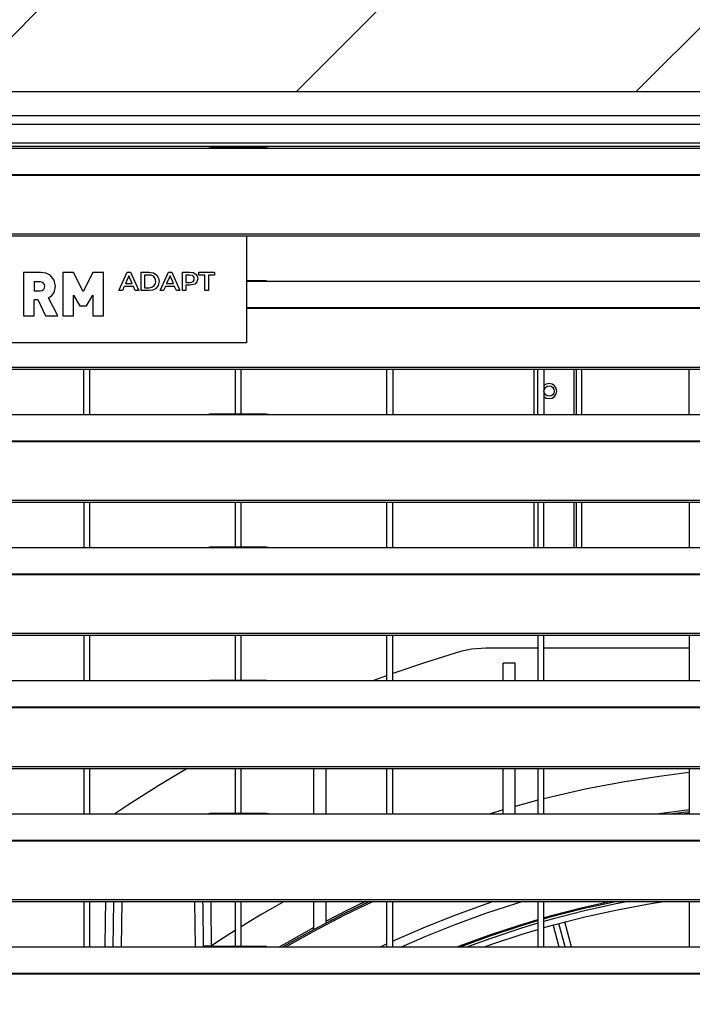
# Model space of a CAD drawing. Header units: millimetres. Extents: x 0 to 39025, y -31299 to 8400.
# Tile 26 of 256: x 6767 to 6990, y -24332 to -24007. Entities that reach past the tile are written whole.
import ezdxf

# ---------------------------------------------------------------- set-up
doc = ezdxf.new("R2010")
doc.units = ezdxf.units.MM
doc.layers.add('ODMIKI funkcionalni', color=253, linetype='Continuous')

# ---------------------------------------------------------------- blocks, each defined once
blk = doc.blocks.new('*U55')
at = {"lineweight": 25}
for points in [[(1148.95, 1255.58), (1148.95, 1255.58), (1.04, 1255.58), (1.04, 1255.58)], [(1148.95, 1255.58), (1148.95, 1255.58), (1.04, 1255.58), (1.04, 1255.58)], [(1.04, 1247.8), (1.04, 1247.8), (1148.95, 1247.8), (1148.95, 1247.8)], [(1145.5, 1244.89), (1145.5, 1244.89), (4.49, 1244.89), (4.49, 1244.89)], [(4.49, 1238.75), (4.49, 1238.75), (1145.5, 1238.75), (1145.5, 1238.75)], [(4.49, 1237.69), (4.49, 1237.69), (1145.5, 1237.69), (1145.5, 1237.69)], [(41.99, 1237.05), (41.99, 1237.05), (224.99, 1237.05), (224.99, 1237.05)], [(224.99, 1237.05), (224.99, 1237.05), (247, 1237.05), (247, 1237.05)], [(245.31, 1237.13), (245.31, 1237.13), (226.65, 1237.13), (226.65, 1237.13)], [(247, 1237.05), (247, 1237.05), (818, 1237.05), (818, 1237.05)], [(16.21, 1228.34), (16.21, 1228.34), (1133.33, 1228.34), (1133.33, 1228.34)], [(16.21, 1228.12), (16.21, 1228.12), (1133.33, 1228.12), (1133.33, 1228.12)], [(7.21, 1208.69), (7.21, 1208.69), (1142.79, 1208.69), (1142.79, 1208.69)], [(7.21, 1208.03), (7.21, 1208.03), (1142.79, 1208.03), (1142.79, 1208.03)], [(238.76, 1208.03), (238.76, 1208.03), (238.76, 1172.67), (238.76, 1172.67)], [(170.74, 1195.98), (170.74, 1195.98), (165.06, 1195.98), (165.06, 1195.98)], [(165.06, 1195.98), (165.06, 1195.98), (165.06, 1181.62), (165.06, 1181.62)], [(181.52, 1195.98), (181.52, 1195.98), (178.07, 1195.98), (178.07, 1195.98)], [(178.07, 1195.98), (178.07, 1195.98), (178.07, 1181.62), (178.07, 1181.62)], [(184.75, 1189.65), (184.75, 1189.65), (181.52, 1195.98), (181.52, 1195.98)], [(187.98, 1195.98), (187.98, 1195.98), (184.75, 1189.65), (184.75, 1189.65)], [(191.42, 1195.98), (191.42, 1195.98), (187.98, 1195.98), (187.98, 1195.98)], [(191.42, 1181.62), (191.42, 1181.62), (191.42, 1195.98), (191.42, 1195.98)], [(196.58, 1190.01), (196.58, 1190.01), (199.31, 1196.03), (199.31, 1196.03)], [(199.85, 1194.89), (199.85, 1194.89), (198.72, 1192.29), (198.72, 1192.29)], [(199.31, 1196.03), (199.31, 1196.03), (200.41, 1196.03), (200.41, 1196.03)], [(200.99, 1192.29), (200.99, 1192.29), (199.85, 1194.89), (199.85, 1194.89)], [(200.41, 1196.03), (200.41, 1196.03), (203.14, 1190.01), (203.14, 1190.01)], [(203.92, 1196.03), (203.92, 1196.03), (206.56, 1196.03), (206.56, 1196.03)], [(203.92, 1190.01), (203.92, 1190.01), (203.92, 1196.03), (203.92, 1196.03)], [(205.04, 1195.12), (205.04, 1195.12), (205.04, 1190.92), (205.04, 1190.92)], [(206.51, 1195.12), (206.51, 1195.12), (205.04, 1195.12), (205.04, 1195.12)], [(210.19, 1190.01), (210.19, 1190.01), (212.9, 1196.03), (212.9, 1196.03)], [(213.44, 1194.89), (213.44, 1194.89), (212.32, 1192.29), (212.32, 1192.29)], [(212.9, 1196.03), (212.9, 1196.03), (214.01, 1196.03), (214.01, 1196.03)], [(214.59, 1192.29), (214.59, 1192.29), (213.44, 1194.89), (213.44, 1194.89)], [(214.01, 1196.03), (214.01, 1196.03), (216.74, 1190.01), (216.74, 1190.01)], [(217.52, 1190.01), (217.52, 1190.01), (217.52, 1196.03), (217.52, 1196.03)], [(217.52, 1196.03), (217.52, 1196.03), (220.01, 1196.03), (220.01, 1196.03)], [(218.64, 1195.12), (218.64, 1195.12), (218.64, 1192.69), (218.64, 1192.69)], [(219.96, 1195.12), (219.96, 1195.12), (218.64, 1195.12), (218.64, 1195.12)], [(222.98, 1196.03), (222.98, 1196.03), (228.11, 1196.03), (228.11, 1196.03)], [(222.98, 1195.12), (222.98, 1195.12), (222.98, 1196.03), (222.98, 1196.03)], [(224.99, 1195.12), (224.99, 1195.12), (222.98, 1195.12), (222.98, 1195.12)], [(224.99, 1190.01), (224.99, 1190.01), (224.99, 1195.12), (224.99, 1195.12)], [(226.11, 1195.12), (226.11, 1195.12), (226.11, 1190.01), (226.11, 1190.01)], [(228.11, 1195.12), (228.11, 1195.12), (226.11, 1195.12), (226.11, 1195.12)], [(228.11, 1196.03), (228.11, 1196.03), (228.11, 1195.12), (228.11, 1195.12)], [(168.57, 1192.84), (168.57, 1192.84), (168.57, 1189.93), (168.57, 1189.93)], [(170.58, 1192.84), (170.58, 1192.84), (168.57, 1192.84), (168.57, 1192.84)], [(172.12, 1191.38), (172.12, 1191.38), (172.12, 1191.37), (172.12, 1191.37)], [(198.34, 1191.37), (198.34, 1191.37), (197.74, 1190.01), (197.74, 1190.01)], [(201.36, 1191.37), (201.36, 1191.37), (198.34, 1191.37), (198.34, 1191.37)], [(198.72, 1192.29), (198.72, 1192.29), (200.99, 1192.29), (200.99, 1192.29)], [(201.97, 1190.01), (201.97, 1190.01), (201.36, 1191.37), (201.36, 1191.37)], [(205.04, 1190.92), (205.04, 1190.92), (206.51, 1190.92), (206.51, 1190.92)], [(211.93, 1191.37), (211.93, 1191.37), (211.34, 1190.01), (211.34, 1190.01)], [(214.96, 1191.37), (214.96, 1191.37), (211.93, 1191.37), (211.93, 1191.37)], [(212.32, 1192.29), (212.32, 1192.29), (214.59, 1192.29), (214.59, 1192.29)], [(215.57, 1190.01), (215.57, 1190.01), (214.96, 1191.37), (214.96, 1191.37)], [(218.64, 1192.69), (218.64, 1192.69), (219.96, 1192.69), (219.96, 1192.69)], [(218.64, 1191.77), (218.64, 1191.77), (218.64, 1190.01), (218.64, 1190.01)], [(220.01, 1191.77), (220.01, 1191.77), (218.64, 1191.77), (218.64, 1191.77)], [(245.31, 1193.15), (245.31, 1193.15), (238.76, 1193.15), (238.76, 1193.15)], [(238.76, 1193.08), (238.76, 1193.08), (247, 1193.08), (247, 1193.08)], [(247, 1193.08), (247, 1193.08), (818, 1193.08), (818, 1193.08)], [(168.57, 1189.93), (168.57, 1189.93), (170.58, 1189.93), (170.58, 1189.93)], [(176.4, 1181.62), (176.4, 1181.62), (173.31, 1187.62), (173.31, 1187.62)], [(181.57, 1181.62), (181.57, 1181.62), (181.57, 1188.5), (181.57, 1188.5)], [(181.57, 1188.5), (181.57, 1188.5), (183.61, 1184.95), (183.61, 1184.95)], [(185.88, 1184.95), (185.88, 1184.95), (187.92, 1188.5), (187.92, 1188.5)], [(187.92, 1188.5), (187.92, 1188.5), (187.92, 1181.62), (187.92, 1181.62)], [(197.74, 1190.01), (197.74, 1190.01), (196.58, 1190.01), (196.58, 1190.01)], [(203.14, 1190.01), (203.14, 1190.01), (201.97, 1190.01), (201.97, 1190.01)], [(206.56, 1190.01), (206.56, 1190.01), (203.92, 1190.01), (203.92, 1190.01)], [(211.34, 1190.01), (211.34, 1190.01), (210.19, 1190.01), (210.19, 1190.01)], [(216.74, 1190.01), (216.74, 1190.01), (215.57, 1190.01), (215.57, 1190.01)], [(218.64, 1190.01), (218.64, 1190.01), (217.52, 1190.01), (217.52, 1190.01)], [(226.11, 1190.01), (226.11, 1190.01), (224.99, 1190.01), (224.99, 1190.01)], [(168.57, 1181.62), (168.57, 1181.62), (168.57, 1186.98), (168.57, 1186.98)], [(168.57, 1186.98), (168.57, 1186.98), (169.77, 1186.98), (169.77, 1186.98)], [(169.77, 1186.98), (169.77, 1186.98), (172.32, 1181.62), (172.32, 1181.62)], [(183.61, 1184.95), (183.61, 1184.95), (185.88, 1184.95), (185.88, 1184.95)], [(238.76, 1184.37), (238.76, 1184.37), (1133.33, 1184.37), (1133.33, 1184.37)], [(238.76, 1184.15), (238.76, 1184.15), (1133.33, 1184.15), (1133.33, 1184.15)], [(165.06, 1181.62), (165.06, 1181.62), (168.57, 1181.62), (168.57, 1181.62)], [(172.32, 1181.62), (172.32, 1181.62), (176.4, 1181.62), (176.4, 1181.62)], [(178.07, 1181.62), (178.07, 1181.62), (181.57, 1181.62), (181.57, 1181.62)], [(187.92, 1181.62), (187.92, 1181.62), (191.42, 1181.62), (191.42, 1181.62)], [(238.76, 1172.67), (238.76, 1172.67), (64.16, 1172.67), (64.16, 1172.67)], [(7.21, 1164.72), (7.21, 1164.72), (1142.79, 1164.72), (1142.79, 1164.72)], [(7.21, 1164.06), (7.21, 1164.06), (1142.79, 1164.06), (1142.79, 1164.06)], [(185, 1149.1), (185, 1149.1), (185, 1164.06), (185, 1164.06)], [(187, 1149.1), (187, 1149.1), (187, 1164.06), (187, 1164.06)], [(235, 1164.06), (235, 1164.06), (235, 1149.18), (235, 1149.18)], [(237, 1149.18), (237, 1149.18), (237, 1164.06), (237, 1164.06)], [(285, 1164.06), (285, 1164.06), (285, 1149.1), (285, 1149.1)], [(287, 1164.06), (287, 1164.06), (287, 1149.1), (287, 1149.1)], [(333.7, 1149.1), (333.7, 1149.1), (333.7, 1164.06), (333.7, 1164.06)], [(335, 1149.1), (335, 1149.1), (335, 1164.06), (335, 1164.06)], [(336.99, 1164.06), (336.99, 1164.06), (336.99, 1149.1), (336.99, 1149.1)], [(346.9, 1164.06), (346.9, 1164.06), (346.9, 1149.1), (346.9, 1149.1)], [(347.7, 1149.1), (347.7, 1149.1), (347.7, 1164.06), (347.7, 1164.06)], [(349.5, 1149.1), (349.5, 1149.1), (349.5, 1164.06), (349.5, 1164.06)], [(385, 1149.1), (385, 1149.1), (385, 1164.06), (385, 1164.06)], [(41.99, 1149.1), (41.99, 1149.1), (224.99, 1149.1), (224.99, 1149.1)], [(224.99, 1149.1), (224.99, 1149.1), (247, 1149.1), (247, 1149.1)], [(245.31, 1149.18), (245.31, 1149.18), (226.65, 1149.18), (226.65, 1149.18)], [(247, 1149.1), (247, 1149.1), (818, 1149.1), (818, 1149.1)], [(16.21, 1140.39), (16.21, 1140.39), (1133.33, 1140.39), (1133.33, 1140.39)], [(16.21, 1140.17), (16.21, 1140.17), (1133.33, 1140.17), (1133.33, 1140.17)], [(7.21, 1120.74), (7.21, 1120.74), (1142.79, 1120.74), (1142.79, 1120.74)], [(7.21, 1120.09), (7.21, 1120.09), (1142.79, 1120.09), (1142.79, 1120.09)], [(185, 1120.09), (185, 1120.09), (185, 1105.13), (185, 1105.13)], [(187, 1105.13), (187, 1105.13), (187, 1120.09), (187, 1120.09)], [(235, 1120.09), (235, 1120.09), (235, 1105.2), (235, 1105.2)], [(237, 1105.2), (237, 1105.2), (237, 1120.09), (237, 1120.09)], [(285, 1120.09), (285, 1120.09), (285, 1105.13), (285, 1105.13)], [(287, 1105.13), (287, 1105.13), (287, 1120.09), (287, 1120.09)], [(333.7, 1105.13), (333.7, 1105.13), (333.7, 1120.09), (333.7, 1120.09)], [(335, 1120.09), (335, 1120.09), (335, 1105.13), (335, 1105.13)], [(336.99, 1105.13), (336.99, 1105.13), (336.99, 1120.09), (336.99, 1120.09)], [(346.9, 1120.09), (346.9, 1120.09), (346.9, 1105.13), (346.9, 1105.13)], [(347.7, 1105.13), (347.7, 1105.13), (347.7, 1120.09), (347.7, 1120.09)], [(349.5, 1105.13), (349.5, 1105.13), (349.5, 1120.09), (349.5, 1120.09)], [(385, 1120.09), (385, 1120.09), (385, 1105.13), (385, 1105.13)], [(41.99, 1105.13), (41.99, 1105.13), (224.99, 1105.13), (224.99, 1105.13)], [(224.99, 1105.13), (224.99, 1105.13), (247, 1105.13), (247, 1105.13)], [(245.31, 1105.2), (245.31, 1105.2), (226.65, 1105.2), (226.65, 1105.2)], [(247, 1105.13), (247, 1105.13), (818, 1105.13), (818, 1105.13)], [(16.21, 1096.42), (16.21, 1096.42), (1133.33, 1096.42), (1133.33, 1096.42)], [(16.21, 1096.2), (16.21, 1096.2), (1133.33, 1096.2), (1133.33, 1096.2)], [(7.21, 1076.77), (7.21, 1076.77), (1142.79, 1076.77), (1142.79, 1076.77)], [(7.21, 1076.11), (7.21, 1076.11), (1142.79, 1076.11), (1142.79, 1076.11)], [(185, 1076.11), (185, 1076.11), (185, 1061.15), (185, 1061.15)], [(187, 1061.15), (187, 1061.15), (187, 1076.11), (187, 1076.11)], [(235, 1076.11), (235, 1076.11), (235, 1061.24), (235, 1061.24)], [(237, 1061.24), (237, 1061.24), (237, 1076.11), (237, 1076.11)], [(285, 1076.11), (285, 1076.11), (285, 1061.15), (285, 1061.15)], [(287, 1061.15), (287, 1061.15), (287, 1076.11), (287, 1076.11)], [(335, 1076.11), (335, 1076.11), (335, 1061.15), (335, 1061.15)], [(336.99, 1061.15), (336.99, 1061.15), (336.99, 1076.11), (336.99, 1076.11)], [(385, 1076.11), (385, 1076.11), (385, 1061.15), (385, 1061.15)], [(335, 1071.91), (335, 1071.91), (317.79, 1071.91), (317.79, 1071.91)], [(327.5, 1066.88), (327.5, 1066.88), (323.5, 1066.88), (323.5, 1066.88)], [(41.99, 1061.15), (41.99, 1061.15), (224.99, 1061.15), (224.99, 1061.15)], [(224.99, 1061.15), (224.99, 1061.15), (247, 1061.15), (247, 1061.15)], [(245.31, 1061.24), (245.31, 1061.24), (226.65, 1061.24), (226.65, 1061.24)], [(247, 1061.15), (247, 1061.15), (818, 1061.15), (818, 1061.15)], [(285, 1062.76), (285, 1062.76), (280.62, 1061.15), (280.62, 1061.15)], [(16.21, 1052.44), (16.21, 1052.44), (1133.33, 1052.44), (1133.33, 1052.44)], [(16.21, 1052.22), (16.21, 1052.22), (1133.33, 1052.22), (1133.33, 1052.22)], [(7.21, 1032.8), (7.21, 1032.8), (1142.79, 1032.8), (1142.79, 1032.8)], [(7.21, 1032.14), (7.21, 1032.14), (1142.79, 1032.14), (1142.79, 1032.14)], [(185, 1032.14), (185, 1032.14), (185, 1017.18), (185, 1017.18)], [(187, 1017.18), (187, 1017.18), (187, 1032.14), (187, 1032.14)], [(235, 1032.14), (235, 1032.14), (235, 1017.26), (235, 1017.26)], [(237, 1017.26), (237, 1017.26), (237, 1032.14), (237, 1032.14)], [(261, 1017.18), (261, 1017.18), (261, 1032.14), (261, 1032.14)], [(265, 1017.18), (265, 1017.18), (265, 1032.14), (265, 1032.14)], [(285, 1032.14), (285, 1032.14), (285, 1017.18), (285, 1017.18)], [(287, 1017.18), (287, 1017.18), (287, 1032.14), (287, 1032.14)], [(323.5, 1017.18), (323.5, 1017.18), (323.5, 1032.14), (323.5, 1032.14)], [(327.5, 1017.18), (327.5, 1017.18), (327.5, 1032.14), (327.5, 1032.14)], [(335, 1032.14), (335, 1032.14), (335, 1017.18), (335, 1017.18)], [(336.99, 1017.18), (336.99, 1017.18), (336.99, 1032.14), (336.99, 1032.14)], [(385, 1032.14), (385, 1032.14), (385, 1017.18), (385, 1017.18)], [(335, 1021.63), (335, 1021.63), (327.5, 1019.61), (327.5, 1019.61)], [(323.5, 1018.45), (323.5, 1018.45), (319.26, 1017.18), (319.26, 1017.18)], [(385, 1018.45), (385, 1018.45), (375.09, 1017.18), (375.09, 1017.18)], [(41.99, 1017.18), (41.99, 1017.18), (224.99, 1017.18), (224.99, 1017.18)], [(224.99, 1017.18), (224.99, 1017.18), (247, 1017.18), (247, 1017.18)], [(245.31, 1017.26), (245.31, 1017.26), (226.65, 1017.26), (226.65, 1017.26)], [(247, 1017.18), (247, 1017.18), (818, 1017.18), (818, 1017.18)], [(385, 1017.86), (385, 1017.86), (379.44, 1017.18), (379.44, 1017.18)], [(385, 1017.35), (385, 1017.35), (383.53, 1017.18), (383.53, 1017.18)], [(16.21, 1008.47), (16.21, 1008.47), (1133.33, 1008.47), (1133.33, 1008.47)], [(16.21, 1008.25), (16.21, 1008.25), (1133.33, 1008.25), (1133.33, 1008.25)], [(7.21, 988.82), (7.21, 988.82), (1142.79, 988.82), (1142.79, 988.82)], [(7.21, 988.16), (7.21, 988.16), (1142.79, 988.16), (1142.79, 988.16)], [(185, 988.16), (185, 988.16), (185, 973.21), (185, 973.21)], [(187, 973.21), (187, 973.21), (187, 988.16), (187, 988.16)], [(194.82, 988.16), (194.82, 988.16), (194.59, 973.21), (194.59, 973.21)], [(197.56, 988.16), (197.56, 988.16), (197.29, 973.21), (197.29, 973.21)], [(221.91, 973.21), (221.91, 973.21), (221.65, 988.16), (221.65, 988.16)], [(235, 988.16), (235, 988.16), (235, 973.28), (235, 973.28)], [(237, 973.28), (237, 973.28), (237, 988.16), (237, 988.16)], [(261, 978.94), (261, 978.94), (261, 988.16), (261, 988.16)], [(265, 981.06), (265, 981.06), (265, 988.16), (265, 988.16)], [(285, 988.16), (285, 988.16), (285, 973.21), (285, 973.21)], [(287, 973.21), (287, 973.21), (287, 988.16), (287, 988.16)], [(335, 988.16), (335, 988.16), (335, 973.21), (335, 973.21)], [(336.99, 973.21), (336.99, 973.21), (336.99, 988.16), (336.99, 988.16)], [(385, 988.16), (385, 988.16), (385, 973.21), (385, 973.21)], [(339.99, 980.38), (339.99, 980.38), (341.9, 973.21), (341.9, 973.21)], [(343.97, 973.21), (343.97, 973.21), (341.92, 980.91), (341.92, 980.91)], [(346.04, 973.21), (346.04, 973.21), (343.85, 981.43), (343.85, 981.43)], [(41.99, 973.21), (41.99, 973.21), (224.99, 973.21), (224.99, 973.21)], [(224.54, 973.21), (224.54, 973.21), (224.54, 973.53), (224.54, 973.53)], [(224.99, 973.21), (224.99, 973.21), (247, 973.21), (247, 973.21)], [(245.31, 973.28), (245.31, 973.28), (226.65, 973.28), (226.65, 973.28)], [(247, 973.21), (247, 973.21), (818, 973.21), (818, 973.21)], [(282.97, 973.21), (282.97, 973.21), (285, 974.16), (285, 974.16)], [(16.21, 964.5), (16.21, 964.5), (1133.33, 964.5), (1133.33, 964.5)], [(16.21, 964.28), (16.21, 964.28), (1133.33, 964.28), (1133.33, 964.28)]]:
    blk.add_open_spline(points, degree=3, dxfattribs=at)
for points, knots in [([(224.99, 1237.05), (224.99, 1237.05), (226.12, 1237.1), (226.12, 1237.1), (226.12, 1237.1), (226.65, 1237.1), (226.65, 1237.1)], [0, 0, 0, 0, 1, 1, 1, 2, 2, 2, 2]), ([(245.31, 1237.11), (245.31, 1237.11), (245.83, 1237.1), (245.83, 1237.1), (245.83, 1237.1), (247, 1237.05), (247, 1237.05)], [0, 0, 0, 0, 1, 1, 1, 2, 2, 2, 2]), ([(175.63, 1191.37), (175.63, 1191.37), (175.17, 1193.42), (175.17, 1193.42), (175.17, 1193.42), (173.85, 1195.04), (173.85, 1195.04), (173.85, 1195.04), (172.37, 1195.75), (172.37, 1195.75), (172.37, 1195.75), (170.74, 1195.98), (170.74, 1195.98)], [0, 0, 0, 0, 1, 1, 1, 2, 2, 2, 3, 3, 3, 4, 4, 4, 4]), ([(208.73, 1193.02), (208.73, 1193.02), (208.54, 1193.96), (208.54, 1193.96), (208.54, 1193.96), (207.94, 1194.7), (207.94, 1194.7), (207.94, 1194.7), (207.26, 1195.03), (207.26, 1195.03), (207.26, 1195.03), (206.51, 1195.12), (206.51, 1195.12)], [0, 0, 0, 0, 1, 1, 1, 2, 2, 2, 3, 3, 3, 4, 4, 4, 4]), ([(206.56, 1196.03), (206.56, 1196.03), (207.94, 1195.81), (207.94, 1195.81), (207.94, 1195.81), (209.11, 1195.05), (209.11, 1195.05), (209.11, 1195.05), (209.68, 1194.11), (209.68, 1194.11), (209.68, 1194.11), (209.86, 1193.02), (209.86, 1193.02)], [0, 0, 0, 0, 1, 1, 1, 2, 2, 2, 3, 3, 3, 4, 4, 4, 4]), ([(221.45, 1193.91), (221.45, 1193.91), (221.4, 1194.31), (221.4, 1194.31), (221.4, 1194.31), (221.21, 1194.67), (221.21, 1194.67), (221.21, 1194.67), (220.89, 1194.93), (220.89, 1194.93), (220.89, 1194.93), (219.96, 1195.12), (219.96, 1195.12)], [0, 0, 0, 0, 1, 1, 1, 2, 2, 2, 3, 3, 3, 4, 4, 4, 4]), ([(219.96, 1192.69), (219.96, 1192.69), (220.56, 1192.76), (220.56, 1192.76), (220.56, 1192.76), (221.1, 1193.03), (221.1, 1193.03), (221.1, 1193.03), (221.37, 1193.43), (221.37, 1193.43), (221.37, 1193.43), (221.45, 1193.91), (221.45, 1193.91)], [0, 0, 0, 0, 1, 1, 1, 2, 2, 2, 3, 3, 3, 4, 4, 4, 4]), ([(220.01, 1196.03), (220.01, 1196.03), (221.05, 1195.9), (221.05, 1195.9), (221.05, 1195.9), (221.97, 1195.4), (221.97, 1195.4), (221.97, 1195.4), (222.43, 1194.72), (222.43, 1194.72), (222.43, 1194.72), (222.58, 1193.91), (222.58, 1193.91)], [0, 0, 0, 0, 1, 1, 1, 2, 2, 2, 3, 3, 3, 4, 4, 4, 4]), ([(222.58, 1193.91), (222.58, 1193.91), (222.33, 1192.88), (222.33, 1192.88), (222.33, 1192.88), (221.6, 1192.15), (221.6, 1192.15), (221.6, 1192.15), (220.01, 1191.77), (220.01, 1191.77)], [0, 0, 0, 0, 1, 1, 1, 2, 2, 2, 3, 3, 3, 3]), ([(172.12, 1191.37), (172.12, 1191.37), (171.97, 1192.02), (171.97, 1192.02), (171.97, 1192.02), (171.56, 1192.53), (171.56, 1192.53), (171.56, 1192.53), (171.09, 1192.76), (171.09, 1192.76), (171.09, 1192.76), (170.58, 1192.84), (170.58, 1192.84)], [0, 0, 0, 0, 1, 1, 1, 2, 2, 2, 3, 3, 3, 4, 4, 4, 4]), ([(170.58, 1189.93), (170.58, 1189.93), (171.22, 1190.04), (171.22, 1190.04), (171.22, 1190.04), (171.76, 1190.42), (171.76, 1190.42), (171.76, 1190.42), (172.03, 1190.87), (172.03, 1190.87), (172.03, 1190.87), (172.12, 1191.38), (172.12, 1191.38)], [0, 0, 0, 0, 1, 1, 1, 2, 2, 2, 3, 3, 3, 4, 4, 4, 4]), ([(173.31, 1187.62), (173.31, 1187.62), (174.36, 1188.37), (174.36, 1188.37), (174.36, 1188.37), (175.15, 1189.4), (175.15, 1189.4), (175.15, 1189.4), (175.63, 1191.37), (175.63, 1191.37)], [0, 0, 0, 0, 1, 1, 1, 2, 2, 2, 3, 3, 3, 3]), ([(206.51, 1190.92), (206.51, 1190.92), (207.45, 1191.08), (207.45, 1191.08), (207.45, 1191.08), (208.24, 1191.62), (208.24, 1191.62), (208.24, 1191.62), (208.62, 1192.27), (208.62, 1192.27), (208.62, 1192.27), (208.73, 1193.02), (208.73, 1193.02)], [0, 0, 0, 0, 1, 1, 1, 2, 2, 2, 3, 3, 3, 4, 4, 4, 4]), ([(209.86, 1193.02), (209.86, 1193.02), (209.56, 1191.65), (209.56, 1191.65), (209.56, 1191.65), (208.65, 1190.6), (208.65, 1190.6), (208.65, 1190.6), (207.65, 1190.14), (207.65, 1190.14), (207.65, 1190.14), (206.56, 1190.01), (206.56, 1190.01)], [0, 0, 0, 0, 1, 1, 1, 2, 2, 2, 3, 3, 3, 4, 4, 4, 4]), ([(245.31, 1193.13), (245.31, 1193.13), (245.83, 1193.13), (245.83, 1193.13), (245.83, 1193.13), (247, 1193.08), (247, 1193.08)], [0, 0, 0, 0, 1, 1, 1, 2, 2, 2, 2]), ([(341.2, 1156.79), (341.2, 1156.79), (341.01, 1157.75), (341.01, 1157.75), (341.01, 1157.75), (340.47, 1158.57), (340.47, 1158.57), (340.47, 1158.57), (339.65, 1159.11), (339.65, 1159.11), (339.65, 1159.11), (338.69, 1159.31), (338.69, 1159.31), (338.69, 1159.31), (337.74, 1159.11), (337.74, 1159.11), (337.74, 1159.11), (336.99, 1158.63), (336.99, 1158.63)], [0, 0, 0, 0, 1, 1, 1, 2, 2, 2, 3, 3, 3, 4, 4, 4, 5, 5, 5, 6, 6, 6, 6]), ([(338.69, 1158.5), (338.69, 1158.5), (338.05, 1158.37), (338.05, 1158.37), (338.05, 1158.37), (337.5, 1158), (337.5, 1158), (337.5, 1158), (337.13, 1157.45), (337.13, 1157.45), (337.13, 1157.45), (336.99, 1156.79), (336.99, 1156.79), (336.99, 1156.79), (337.13, 1156.14), (337.13, 1156.14), (337.13, 1156.14), (337.5, 1155.58), (337.5, 1155.58), (337.5, 1155.58), (338.05, 1155.21), (338.05, 1155.21), (338.05, 1155.21), (338.69, 1155.08), (338.69, 1155.08), (338.69, 1155.08), (339.35, 1155.21), (339.35, 1155.21), (339.35, 1155.21), (339.9, 1155.58), (339.9, 1155.58), (339.9, 1155.58), (340.27, 1156.14), (340.27, 1156.14), (340.27, 1156.14), (340.4, 1156.79), (340.4, 1156.79), (340.4, 1156.79), (340.27, 1157.45), (340.27, 1157.45), (340.27, 1157.45), (339.9, 1158), (339.9, 1158), (339.9, 1158), (339.35, 1158.37), (339.35, 1158.37), (339.35, 1158.37), (338.69, 1158.5), (338.69, 1158.5)], [0, 0, 0, 0, 1, 1, 1, 2, 2, 2, 3, 3, 3, 4, 4, 4, 5, 5, 5, 6, 6, 6, 7, 7, 7, 8, 8, 8, 9, 9, 9, 10, 10, 10, 11, 11, 11, 12, 12, 12, 13, 13, 13, 14, 14, 14, 15, 15, 15, 16, 16, 16, 16]), ([(336.99, 1154.95), (336.99, 1154.95), (337.74, 1154.47), (337.74, 1154.47), (337.74, 1154.47), (338.69, 1154.28), (338.69, 1154.28), (338.69, 1154.28), (339.65, 1154.47), (339.65, 1154.47), (339.65, 1154.47), (340.47, 1155.02), (340.47, 1155.02), (340.47, 1155.02), (341.01, 1155.83), (341.01, 1155.83), (341.01, 1155.83), (341.2, 1156.79), (341.2, 1156.79)], [0, 0, 0, 0, 1, 1, 1, 2, 2, 2, 3, 3, 3, 4, 4, 4, 5, 5, 5, 6, 6, 6, 6]), ([(224.99, 1149.1), (224.99, 1149.1), (226.12, 1149.15), (226.12, 1149.15), (226.12, 1149.15), (226.65, 1149.16), (226.65, 1149.16)], [0, 0, 0, 0, 1, 1, 1, 2, 2, 2, 2]), ([(245.31, 1149.16), (245.31, 1149.16), (245.83, 1149.16), (245.83, 1149.16), (245.83, 1149.16), (247, 1149.1), (247, 1149.1)], [0, 0, 0, 0, 1, 1, 1, 2, 2, 2, 2]), ([(224.99, 1105.13), (224.99, 1105.13), (226.12, 1105.18), (226.12, 1105.18), (226.12, 1105.18), (226.65, 1105.18), (226.65, 1105.18)], [0, 0, 0, 0, 1, 1, 1, 2, 2, 2, 2]), ([(245.31, 1105.19), (245.31, 1105.19), (245.83, 1105.18), (245.83, 1105.18), (245.83, 1105.18), (247, 1105.13), (247, 1105.13)], [0, 0, 0, 0, 1, 1, 1, 2, 2, 2, 2]), ([(309.44, 1070.72), (309.44, 1070.72), (297.83, 1067.15), (297.83, 1067.15), (297.83, 1067.15), (287, 1063.48), (287, 1063.48)], [0, 0, 0, 0, 1, 1, 1, 2, 2, 2, 2]), ([(317.79, 1071.91), (317.79, 1071.91), (313.07, 1071.53), (313.07, 1071.53), (313.07, 1071.53), (309.44, 1070.72), (309.44, 1070.72)], [0, 0, 0, 0, 1, 1, 1, 2, 2, 2, 2]), ([(385, 1071.91), (385, 1071.91), (364.12, 1071.91), (364.12, 1071.91), (364.12, 1071.91), (336.99, 1071.91), (336.99, 1071.91)], [0, 0, 0, 0, 1, 1, 1, 2, 2, 2, 2]), ([(323.5, 1061.15), (323.5, 1061.15), (323.5, 1061.9), (323.5, 1061.9), (323.5, 1061.9), (323.5, 1063.64), (323.5, 1063.64), (323.5, 1063.64), (323.5, 1065.04), (323.5, 1065.04), (323.5, 1065.04), (323.5, 1066.07), (323.5, 1066.07), (323.5, 1066.07), (323.5, 1066.69), (323.5, 1066.69), (323.5, 1066.69), (323.5, 1066.88), (323.5, 1066.88)], [0, 0, 0, 0, 1, 1, 1, 2, 2, 2, 3, 3, 3, 4, 4, 4, 5, 5, 5, 6, 6, 6, 6]), ([(327.5, 1061.15), (327.5, 1061.15), (327.5, 1061.9), (327.5, 1061.9), (327.5, 1061.9), (327.5, 1063.64), (327.5, 1063.64), (327.5, 1063.64), (327.5, 1065.04), (327.5, 1065.04), (327.5, 1065.04), (327.5, 1066.07), (327.5, 1066.07), (327.5, 1066.07), (327.5, 1066.69), (327.5, 1066.69), (327.5, 1066.69), (327.5, 1066.88), (327.5, 1066.88)], [0, 0, 0, 0, 1, 1, 1, 2, 2, 2, 3, 3, 3, 4, 4, 4, 5, 5, 5, 6, 6, 6, 6]), ([(224.99, 1061.15), (224.99, 1061.15), (226.12, 1061.21), (226.12, 1061.21), (226.12, 1061.21), (226.65, 1061.21), (226.65, 1061.21)], [0, 0, 0, 0, 1, 1, 1, 2, 2, 2, 2]), ([(245.31, 1061.21), (245.31, 1061.21), (245.83, 1061.21), (245.83, 1061.21), (245.83, 1061.21), (247, 1061.15), (247, 1061.15)], [0, 0, 0, 0, 1, 1, 1, 2, 2, 2, 2]), ([(219.13, 1032.14), (219.13, 1032.14), (209.73, 1026.54), (209.73, 1026.54), (209.73, 1026.54), (199.47, 1020.03), (199.47, 1020.03), (199.47, 1020.03), (195.18, 1017.18), (195.18, 1017.18)], [0, 0, 0, 0, 1, 1, 1, 2, 2, 2, 3, 3, 3, 3]), ([(385, 1030.76), (385, 1030.76), (375.05, 1029.53), (375.05, 1029.53), (375.05, 1029.53), (363.04, 1027.66), (363.04, 1027.66), (363.04, 1027.66), (351.11, 1025.38), (351.11, 1025.38), (351.11, 1025.38), (339.25, 1022.69), (339.25, 1022.69), (339.25, 1022.69), (336.99, 1022.14), (336.99, 1022.14)], [0, 0, 0, 0, 1, 1, 1, 2, 2, 2, 3, 3, 3, 4, 4, 4, 5, 5, 5, 5]), ([(224.99, 1017.18), (224.99, 1017.18), (226.12, 1017.23), (226.12, 1017.23), (226.12, 1017.23), (226.65, 1017.23), (226.65, 1017.23)], [0, 0, 0, 0, 1, 1, 1, 2, 2, 2, 2]), ([(245.31, 1017.24), (245.31, 1017.24), (245.83, 1017.23), (245.83, 1017.23), (245.83, 1017.23), (247, 1017.18), (247, 1017.18)], [0, 0, 0, 0, 1, 1, 1, 2, 2, 2, 2]), ([(192.11, 988.16), (192.11, 988.16), (192.03, 982.04), (192.03, 982.04), (192.03, 982.04), (191.91, 973.21), (191.91, 973.21)], [0, 0, 0, 0, 1, 1, 1, 2, 2, 2, 2]), ([(224.54, 973.53), (224.54, 973.53), (224.35, 986.62), (224.35, 986.62), (224.35, 986.62), (224.33, 988.16), (224.33, 988.16)], [0, 0, 0, 0, 1, 1, 1, 2, 2, 2, 2]), ([(227.2, 973.58), (227.2, 973.58), (227.04, 986.7), (227.04, 986.7), (227.04, 986.7), (227.02, 988.16), (227.02, 988.16)], [0, 0, 0, 0, 1, 1, 1, 2, 2, 2, 2]), ([(251.18, 988.16), (251.18, 988.16), (248.07, 986.42), (248.07, 986.42), (248.07, 986.42), (243.83, 983.96), (243.83, 983.96), (243.83, 983.96), (239.61, 981.45), (239.61, 981.45), (239.61, 981.45), (237, 979.85), (237, 979.85)], [0, 0, 0, 0, 1, 1, 1, 2, 2, 2, 3, 3, 3, 4, 4, 4, 4]), ([(279.39, 988.16), (279.39, 988.16), (270.91, 984.09), (270.91, 984.09), (270.91, 984.09), (260.83, 978.84), (260.83, 978.84), (260.83, 978.84), (250.92, 973.28), (250.92, 973.28), (250.92, 973.28), (250.8, 973.21), (250.8, 973.21)], [0, 0, 0, 0, 1, 1, 1, 2, 2, 2, 3, 3, 3, 4, 4, 4, 4]), ([(280.58, 988.16), (280.58, 988.16), (271.14, 983.64), (271.14, 983.64), (271.14, 983.64), (261.06, 978.4), (261.06, 978.4), (261.06, 978.4), (251.79, 973.21), (251.79, 973.21)], [0, 0, 0, 0, 1, 1, 1, 2, 2, 2, 3, 3, 3, 3]), ([(278, 988.16), (278, 988.16), (272.06, 985.31), (272.06, 985.31), (272.06, 985.31), (265, 981.73), (265, 981.73)], [0, 0, 0, 0, 1, 1, 1, 2, 2, 2, 2]), ([(287, 975.09), (287, 975.09), (287.97, 975.53), (287.97, 975.53), (287.97, 975.53), (297.83, 979.83), (297.83, 979.83), (297.83, 979.83), (307.82, 983.8), (307.82, 983.8), (307.82, 983.8), (317.94, 987.44), (317.94, 987.44), (317.94, 987.44), (320.1, 988.16), (320.1, 988.16)], [0, 0, 0, 0, 1, 1, 1, 2, 2, 2, 3, 3, 3, 4, 4, 4, 5, 5, 5, 5]), ([(289.88, 973.21), (289.88, 973.21), (297.7, 976.62), (297.7, 976.62), (297.7, 976.62), (307.69, 980.63), (307.69, 980.63), (307.69, 980.63), (317.81, 984.32), (317.81, 984.32), (317.81, 984.32), (328.05, 987.66), (328.05, 987.66), (328.05, 987.66), (329.71, 988.16), (329.71, 988.16)], [0, 0, 0, 0, 1, 1, 1, 2, 2, 2, 3, 3, 3, 4, 4, 4, 5, 5, 5, 5]), ([(336.99, 979.55), (336.99, 979.55), (340.22, 980.45), (340.22, 980.45), (340.22, 980.45), (350.43, 983.08), (350.43, 983.08), (350.43, 983.08), (360.72, 985.36), (360.72, 985.36), (360.72, 985.36), (371.07, 987.3), (371.07, 987.3), (371.07, 987.3), (376.5, 988.16), (376.5, 988.16)], [0, 0, 0, 0, 1, 1, 1, 2, 2, 2, 3, 3, 3, 4, 4, 4, 5, 5, 5, 5]), ([(336.99, 982.84), (336.99, 982.84), (339.39, 983.51), (339.39, 983.51), (339.39, 983.51), (349.69, 986.16), (349.69, 986.16), (349.69, 986.16), (358.61, 988.16), (358.61, 988.16)], [0, 0, 0, 0, 1, 1, 1, 2, 2, 2, 3, 3, 3, 3]), ([(336.99, 982.49), (336.99, 982.49), (339.48, 983.18), (339.48, 983.18), (339.48, 983.18), (349.77, 985.83), (349.77, 985.83), (349.77, 985.83), (360.15, 988.13), (360.15, 988.13), (360.15, 988.13), (360.3, 988.16), (360.3, 988.16)], [0, 0, 0, 0, 1, 1, 1, 2, 2, 2, 3, 3, 3, 4, 4, 4, 4]), ([(364.93, 988.16), (364.93, 988.16), (360.33, 987.26), (360.33, 987.26), (360.33, 987.26), (349.98, 984.96), (349.98, 984.96), (349.98, 984.96), (339.71, 982.32), (339.71, 982.32), (339.71, 982.32), (336.99, 981.56), (336.99, 981.56)], [0, 0, 0, 0, 1, 1, 1, 2, 2, 2, 3, 3, 3, 4, 4, 4, 4]), ([(308.32, 973.21), (308.32, 973.21), (309.08, 973.5), (309.08, 973.5), (309.08, 973.5), (319.07, 977.18), (319.07, 977.18), (319.07, 977.18), (329.18, 980.51), (329.18, 980.51), (329.18, 980.51), (335, 982.27), (335, 982.27)], [0, 0, 0, 0, 1, 1, 1, 2, 2, 2, 3, 3, 3, 4, 4, 4, 4]), ([(261, 979.61), (261, 979.61), (252.01, 974.59), (252.01, 974.59), (252.01, 974.59), (249.64, 973.21), (249.64, 973.21)], [0, 0, 0, 0, 1, 1, 1, 2, 2, 2, 2]), ([(309.26, 973.21), (309.26, 973.21), (319.18, 976.85), (319.18, 976.85), (319.18, 976.85), (329.28, 980.19), (329.28, 980.19), (329.28, 980.19), (335, 981.92), (335, 981.92)], [0, 0, 0, 0, 1, 1, 1, 2, 2, 2, 3, 3, 3, 3]), ([(335, 980.99), (335, 980.99), (329.54, 979.33), (329.54, 979.33), (329.54, 979.33), (319.47, 976.01), (319.47, 976.01), (319.47, 976.01), (311.76, 973.21), (311.76, 973.21)], [0, 0, 0, 0, 1, 1, 1, 2, 2, 2, 3, 3, 3, 3]), ([(317.36, 973.21), (317.36, 973.21), (320.1, 974.18), (320.1, 974.18), (320.1, 974.18), (330.11, 977.48), (330.11, 977.48), (330.11, 977.48), (335, 978.97), (335, 978.97)], [0, 0, 0, 0, 1, 1, 1, 2, 2, 2, 3, 3, 3, 3]), ([(235, 978.6), (235, 978.6), (231.3, 976.26), (231.3, 976.26), (231.3, 976.26), (227.2, 973.58), (227.2, 973.58)], [0, 0, 0, 0, 1, 1, 1, 2, 2, 2, 2]), ([(224.54, 973.53), (224.54, 973.53), (225.14, 973.54), (225.14, 973.54), (225.14, 973.54), (225.71, 973.55), (225.71, 973.55), (225.71, 973.55), (226.11, 973.55), (226.11, 973.55), (226.11, 973.55), (226.22, 973.55), (226.22, 973.55), (226.22, 973.55), (226.26, 973.55), (226.26, 973.55), (226.26, 973.55), (226.28, 973.55), (226.28, 973.55), (226.28, 973.55), (226.6, 973.55), (226.6, 973.55), (226.6, 973.55), (226.77, 973.56), (226.77, 973.56), (226.77, 973.56), (226.82, 973.56), (226.82, 973.56), (226.82, 973.56), (226.85, 973.55), (226.85, 973.55), (226.85, 973.55), (226.96, 973.53), (226.96, 973.53), (226.96, 973.53), (227.05, 973.49), (227.05, 973.49), (227.05, 973.49), (227.2, 973.33), (227.2, 973.33)], [0, 0, 0, 0, 1, 1, 1, 2, 2, 2, 3, 3, 3, 4, 4, 4, 5, 5, 5, 6, 6, 6, 7, 7, 7, 8, 8, 8, 9, 9, 9, 10, 10, 10, 11, 11, 11, 12, 12, 12, 13, 13, 13, 13]), ([(224.99, 973.21), (224.99, 973.21), (226.12, 973.26), (226.12, 973.26), (226.12, 973.26), (226.65, 973.26), (226.65, 973.26)], [0, 0, 0, 0, 1, 1, 1, 2, 2, 2, 2]), ([(227.2, 973.58), (227.2, 973.58), (227.19, 973.53), (227.19, 973.53), (227.19, 973.53), (227.19, 973.47), (227.19, 973.47), (227.19, 973.47), (227.2, 973.33), (227.2, 973.33)], [0, 0, 0, 0, 1, 1, 1, 2, 2, 2, 3, 3, 3, 3]), ([(245.31, 973.26), (245.31, 973.26), (245.83, 973.26), (245.83, 973.26), (245.83, 973.26), (247, 973.21), (247, 973.21)], [0, 0, 0, 0, 1, 1, 1, 2, 2, 2, 2])]:
    blk.add_open_spline(points, degree=3, knots=knots, dxfattribs=at)

msp = doc.modelspace()

# ---------------------------------------------------------------- hatches: boundary and pattern name
at = {"layer": 'ODMIKI funkcionalni'}
h = msp.add_hatch(dxfattribs=at)
h.set_pattern_fill('ANSI31', color=256, scale=25)
h.set_pattern_definition([(45, (0, -34369.42), (-56.1266, 56.1266), [])])
h.paths.add_polyline_path([(7753.64, -25286.44), (7753.64, -24030.86), (6603.64, -24030.86), (6603.64, -25286.44), (6003.64, -25286.44), (6003.64, -23530.86), (8053.64, -23530.86), (8053.64, -25286.44)])

# ---------------------------------------------------------------- linework, layer by layer
msp.add_lwpolyline([(7753.64, -25286.44), (7753.64, -24030.86), (6603.64, -24030.86), (6603.64, -25286.44), (6003.64, -25286.44), (6003.64, -23530.86), (8053.64, -23530.86), (8053.64, -25286.44)], close=True, dxfattribs=at)

# ---------------------------------------------------------------- block references
at = {"color": 1}
msp.add_blockref('*U55', (6603.64, -25286.44), dxfattribs=at)

doc.saveas('drawing.dxf')
